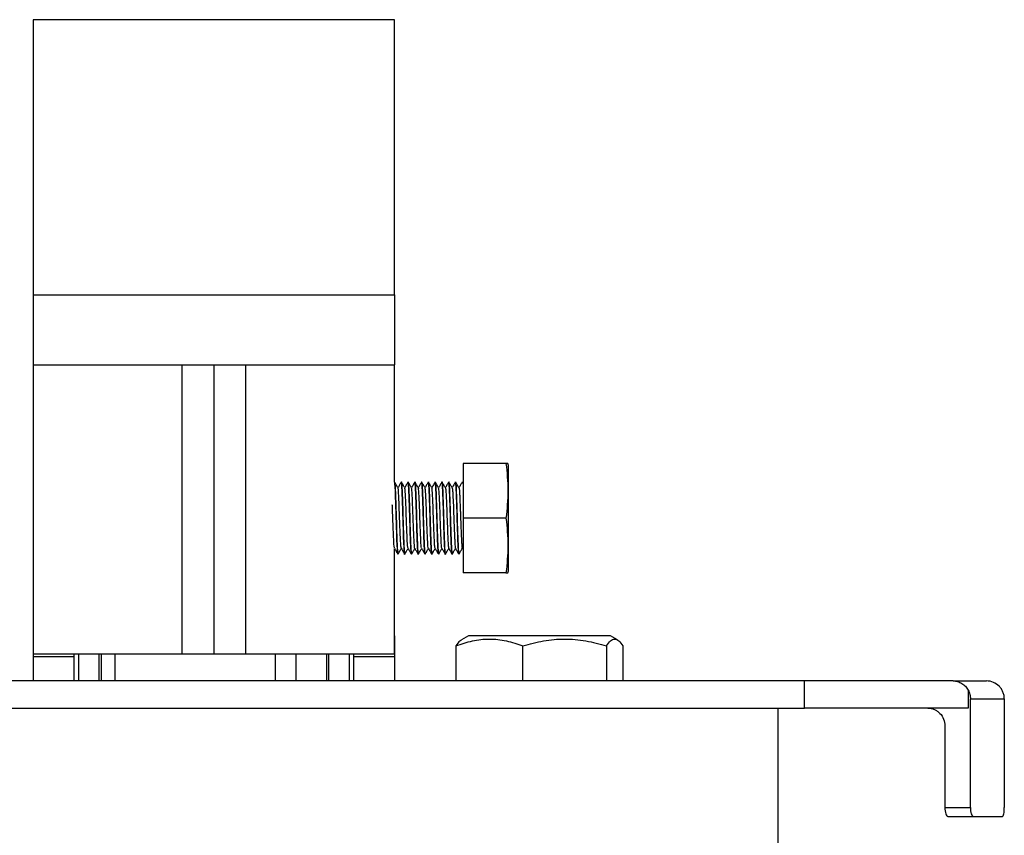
# Model space of a CAD drawing. Header units: millimetres. Extents: x -2663 to -856, y -563 to 1395.
# Tile 13 of 24: x -1712 to -1603, y 470 to 560. Entities that reach past the tile are written whole.
import ezdxf

# ---------------------------------------------------------------- set-up
doc = ezdxf.new("R2010")
doc.units = ezdxf.units.MM

msp = doc.modelspace()

# ---------------------------------------------------------------- linework, layer by layer
at = {"color": 7, "linetype": 'Continuous', "lineweight": 25}
for p, q in [((-1670.93, 559.86), (-1710.93, 559.86)), ((-1710.93, 529.4), (-1670.93, 529.4)), ((-1710.93, 521.65), (-1710.93, 496.11)), ((-1710.93, 521.65), (-1694.42, 521.65)), ((-1694.42, 489.65), (-1694.42, 521.65)), ((-1694.42, 521.65), (-1690.93, 521.65)), ((-1690.93, 521.65), (-1690.93, 489.65)), ((-1690.93, 521.65), (-1687.44, 521.65)), ((-1687.44, 521.65), (-1687.44, 489.65)), ((-1687.44, 521.65), (-1670.93, 521.65)), ((-1670.93, 508.65), (-1670.93, 521.65)), ((-1663.31, 510.74), (-1663.31, 504.67)), ((-1658.58, 510.74), (-1663.31, 510.74)), ((-1658.37, 510.74), (-1658.58, 510.74)), ((-1658.31, 510.5), (-1658.37, 510.74)), ((-1670.91, 508.67), (-1670.92, 508.67)), ((-1670.16, 508.67), (-1670.17, 508.67)), ((-1669.41, 508.67), (-1669.42, 508.67)), ((-1668.66, 508.67), (-1668.67, 508.67)), ((-1667.91, 508.67), (-1667.92, 508.67)), ((-1667.16, 508.67), (-1667.17, 508.67)), ((-1666.41, 508.67), (-1666.42, 508.67)), ((-1665.66, 508.67), (-1665.67, 508.67)), ((-1664.91, 508.67), (-1664.92, 508.67)), ((-1664.16, 508.67), (-1664.17, 508.67)), ((-1663.41, 508.67), (-1663.42, 508.67)), ((-1663.42, 508.61), (-1663.42, 508.61)), ((-1663.4, 508.63), (-1663.41, 508.62)), ((-1663.31, 508.5), (-1663.4, 508.66)), ((-1658.58, 504.67), (-1663.31, 504.67)), ((-1663.31, 504.67), (-1663.31, 498.61)), ((-1670.93, 501.28), (-1670.91, 501.31)), ((-1670.93, 496.11), (-1670.93, 501.29)), ((-1670.54, 500.67), (-1670.54, 500.67)), ((-1669.79, 500.67), (-1669.79, 500.67)), ((-1669.04, 500.67), (-1669.04, 500.67)), ((-1668.29, 500.67), (-1668.29, 500.67)), ((-1667.54, 500.67), (-1667.54, 500.67)), ((-1666.79, 500.67), (-1666.79, 500.67)), ((-1666.04, 500.67), (-1666.04, 500.67)), ((-1665.29, 500.67), (-1665.29, 500.67)), ((-1664.54, 500.67), (-1664.54, 500.67)), ((-1663.79, 500.67), (-1663.79, 500.67)), ((-1658.58, 498.61), (-1663.31, 498.61)), ((-1658.37, 498.61), (-1658.31, 498.85)), ((-1710.93, 496.11), (-1710.93, 489.65)), ((-1670.93, 489.65), (-1670.93, 496.11)), ((-1710.93, 491.64), (-1710.93, 489.32)), ((-1670.93, 491.64), (-1670.93, 489.32)), ((-1662.74, 491.65), (-1663.51, 491.2)), ((-1647, 491.65), (-1662.74, 491.65)), ((-1646.23, 491.2), (-1647, 491.65)), ((-1710.93, 489.65), (-1694.42, 489.65)), ((-1706.4, 489.32), (-1706.4, 489.65)), ((-1705.93, 489.65), (-1705.93, 486.65)), ((-1703.42, 489.65), (-1703.42, 486.65)), ((-1701.84, 486.65), (-1701.84, 489.65)), ((-1694.42, 489.65), (-1690.93, 489.65)), ((-1690.93, 489.65), (-1687.44, 489.65)), ((-1687.44, 489.65), (-1670.93, 489.65)), ((-1684.12, 489.65), (-1684.12, 486.65)), ((-1681.81, 486.65), (-1681.81, 489.65)), ((-1678.44, 489.65), (-1678.44, 486.65)), ((-1675.93, 489.65), (-1675.93, 486.65)), ((-1675.47, 489.65), (-1675.47, 489.32)), ((-1664.12, 490.53), (-1664.12, 486.65)), ((-1656.7, 486.65), (-1656.7, 490.53)), ((-1647.44, 490.53), (-1647.44, 486.65)), ((-1645.62, 490.53), (-1645.62, 486.65)), ((-1706.4, 489.32), (-1710.93, 489.32)), ((-1670.93, 489.32), (-1675.47, 489.32)), ((-1625.52, 486.65), (-1765.93, 486.65)), ((-1625.52, 483.65), (-1625.52, 486.65)), ((-1609.06, 486.65), (-1625.52, 486.65)), ((-1607.38, 485.63), (-1607.38, 483.65)), ((-1607.14, 484.65), (-1603.38, 484.65)), ((-1607.14, 472.65), (-1607.14, 484.65)), ((-1603.38, 484.65), (-1603.38, 472.65)), ((-1765.93, 483.65), (-1625.52, 483.65)), ((-1628.43, 467.65), (-1628.43, 483.65)), ((-1607.38, 483.65), (-1625.52, 483.65)), ((-1609.96, 481.65), (-1609.96, 472.65)), ((-1609.96, 472.65), (-1607.14, 472.65)), ((-1609.63, 471.65), (-1606.81, 471.65)), ((-1606.81, 471.65), (-1603.57, 471.65))]:
    msp.add_line(p, q, dxfattribs=at)
at = {"color": 8, "linetype": 'Continuous', "lineweight": 25}
for p, q in [((-1703.64, 486.65), (-1703.64, 489.65)), ((-1678.22, 489.65), (-1678.22, 486.65))]:
    msp.add_line(p, q, dxfattribs=at)
at = {"color": 7, "linetype": 'Continuous', "lineweight": 25, "flags": 128}
for points in [[(-1710.93, 559.86), (-1710.93, 559.86), (-1710.93, 559.65), (-1710.93, 559.08), (-1710.93, 558.15), (-1710.93, 556.85), (-1710.93, 555.21), (-1710.93, 553.2), (-1710.93, 550.84), (-1710.93, 548.13), (-1710.93, 545.07), (-1710.93, 541.67), (-1710.93, 537.92), (-1710.93, 533.83), (-1710.93, 529.4)], [(-1670.93, 529.4), (-1670.93, 533.83), (-1670.93, 537.92), (-1670.93, 541.67), (-1670.93, 545.07), (-1670.93, 548.13), (-1670.93, 550.84), (-1670.93, 553.2), (-1670.93, 555.21), (-1670.93, 556.85), (-1670.93, 558.15), (-1670.93, 559.08), (-1670.93, 559.65), (-1670.93, 559.86), (-1670.93, 559.86)], [(-1710.93, 529.4), (-1710.93, 527.6), (-1710.93, 526.03), (-1710.93, 524.7), (-1710.93, 523.6), (-1710.93, 522.75), (-1710.93, 522.14), (-1710.93, 521.77), (-1710.93, 521.65)], [(-1670.93, 529.4), (-1670.93, 527.6), (-1670.93, 526.03), (-1670.93, 524.7), (-1670.93, 523.6), (-1670.93, 522.75), (-1670.93, 522.14), (-1670.93, 521.77), (-1670.93, 521.65)], [(-1658.31, 498.85), (-1658.31, 498.9), (-1658.31, 499.26), (-1658.31, 499.96), (-1658.31, 500.96), (-1658.31, 502.19), (-1658.31, 503.58), (-1658.31, 505.04), (-1658.31, 506.47), (-1658.31, 507.79), (-1658.31, 508.92), (-1658.31, 509.78), (-1658.31, 510.31), (-1658.31, 510.5)], [(-1710.93, 489.32), (-1710.93, 488.34), (-1710.93, 487.46), (-1710.93, 486.69), (-1710.93, 486.65)], [(-1706.4, 486.65), (-1706.4, 486.69), (-1706.4, 487.46), (-1706.4, 488.34), (-1706.4, 489.32)], [(-1675.47, 489.32), (-1675.47, 488.34), (-1675.47, 487.46), (-1675.47, 486.69), (-1675.47, 486.65)], [(-1670.93, 489.32), (-1670.93, 488.34), (-1670.93, 487.46), (-1670.93, 486.69), (-1670.93, 486.65)]]:
    msp.add_lwpolyline(points, dxfattribs=at)
at = {"color": 7, "linetype": 'Continuous', "lineweight": 25}
for points in [[(-1658.58, 510.74), (-1658.45, 509.73), (-1658.28, 507.7), (-1658.45, 505.68), (-1658.58, 504.67)], [(-1658.58, 504.67), (-1658.45, 503.66), (-1658.28, 501.64), (-1658.45, 499.62), (-1658.58, 498.61)], [(-1609.06, 486.65), (-1607.45, 486.65), (-1606.21, 486.65), (-1605.35, 486.65)]]:
    msp.add_open_spline(points, degree=3, dxfattribs=at)
for points, knots in [([(-1670.92, 508.66), (-1670.91, 508.63), (-1670.88, 508.58), (-1670.84, 508), (-1670.81, 507.11), (-1670.77, 505.95), (-1670.74, 505.1), (-1670.73, 504.67)], [0, 0, 0, 0, 0.184542, 0.388407, 0.592271, 0.796136, 1, 1, 1, 1]), ([(-1670.53, 508.02), (-1670.59, 508.13), (-1670.72, 508.35), (-1670.84, 508.56), (-1670.91, 508.67)], [0, 0, 0, 0, 0.499954, 1, 1, 1, 1]), ([(-1670.72, 504.67), (-1670.74, 505.2), (-1670.75, 505.72), (-1670.79, 506.69), (-1670.8, 507.13), (-1670.83, 507.87), (-1670.85, 508.17), (-1670.88, 508.57), (-1670.9, 508.67), (-1670.91, 508.67)], [0, 0, 0, 0, 0.25, 0.25, 0.5, 0.5, 0.75, 0.75, 1, 1, 1, 1]), ([(-1670.17, 508.67), (-1670.23, 508.56), (-1670.36, 508.35), (-1670.48, 508.14), (-1670.54, 508.04)], [0, 0, 0, 0, 0.5123928, 1, 1, 1, 1]), ([(-1670.17, 508.63), (-1670.17, 508.65), (-1670.15, 508.77), (-1670.12, 508.43), (-1670.07, 507.59), (-1670.03, 506.24), (-1669.99, 505.2), (-1669.98, 504.67)], [0, 0, 0, 0, 0.031035, 0.273276, 0.515517, 0.757759, 1, 1, 1, 1]), ([(-1669.78, 508.02), (-1669.84, 508.13), (-1669.97, 508.34), (-1670.09, 508.56), (-1670.16, 508.67)], [0, 0, 0, 0, 0.49994, 1, 1, 1, 1]), ([(-1669.97, 504.67), (-1669.99, 505.2), (-1670, 505.72), (-1670.04, 506.69), (-1670.05, 507.13), (-1670.08, 507.87), (-1670.1, 508.17), (-1670.13, 508.57), (-1670.15, 508.67), (-1670.16, 508.67)], [0, 0, 0, 0, 0.25, 0.25, 0.5, 0.5, 0.75, 0.75, 1, 1, 1, 1]), ([(-1669.42, 508.67), (-1669.48, 508.56), (-1669.61, 508.35), (-1669.73, 508.14), (-1669.79, 508.04)], [0, 0, 0, 0, 0.5148612, 1, 1, 1, 1]), ([(-1669.42, 508.62), (-1669.42, 508.64), (-1669.4, 508.78), (-1669.37, 508.43), (-1669.32, 507.58), (-1669.28, 506.24), (-1669.24, 505.2), (-1669.23, 504.67)], [0, 0, 0, 0, 0.0391, 0.279325, 0.51955, 0.759775, 1, 1, 1, 1]), ([(-1669.22, 504.67), (-1669.24, 505.2), (-1669.25, 505.72), (-1669.29, 506.69), (-1669.3, 507.13), (-1669.33, 507.87), (-1669.35, 508.17), (-1669.38, 508.57), (-1669.4, 508.67), (-1669.41, 508.67)], [0, 0, 0, 0, 0.25, 0.25, 0.5, 0.5, 0.75, 0.75, 1, 1, 1, 1]), ([(-1669.03, 508.02), (-1669.09, 508.13), (-1669.22, 508.34), (-1669.34, 508.56), (-1669.4, 508.67)], [0, 0, 0, 0, 0.49994, 1, 1, 1, 1]), ([(-1668.67, 508.67), (-1668.73, 508.56), (-1668.86, 508.35), (-1668.98, 508.14), (-1669.04, 508.04)], [0, 0, 0, 0, 0.513515, 1, 1, 1, 1]), ([(-1668.67, 508.63), (-1668.67, 508.65), (-1668.65, 508.78), (-1668.62, 508.43), (-1668.57, 507.59), (-1668.53, 506.24), (-1668.49, 505.2), (-1668.48, 504.67)], [0, 0, 0, 0, 0.034137, 0.275603, 0.517069, 0.758534, 1, 1, 1, 1]), ([(-1668.28, 508.02), (-1668.34, 508.13), (-1668.47, 508.34), (-1668.59, 508.56), (-1668.66, 508.67)], [0, 0, 0, 0, 0.499953, 1, 1, 1, 1]), ([(-1668.47, 504.67), (-1668.49, 505.2), (-1668.5, 505.72), (-1668.54, 506.69), (-1668.55, 507.13), (-1668.58, 507.87), (-1668.6, 508.17), (-1668.63, 508.57), (-1668.65, 508.67), (-1668.66, 508.67)], [0, 0, 0, 0, 0.25, 0.25, 0.5, 0.5, 0.75, 0.75, 1, 1, 1, 1]), ([(-1667.92, 508.67), (-1667.98, 508.56), (-1668.11, 508.35), (-1668.23, 508.14), (-1668.29, 508.04)], [0, 0, 0, 0, 0.511394, 1, 1, 1, 1]), ([(-1667.92, 508.67), (-1667.9, 508.67), (-1667.89, 508.57), (-1667.85, 508.17), (-1667.84, 507.87), (-1667.81, 507.13), (-1667.79, 506.69), (-1667.76, 505.72), (-1667.74, 505.2), (-1667.73, 504.67)], [0, 0, 0, 0, 0.25, 0.25, 0.5, 0.5, 0.75, 0.75, 1, 1, 1, 1]), ([(-1667.53, 508.02), (-1667.59, 508.13), (-1667.72, 508.35), (-1667.84, 508.56), (-1667.91, 508.67)], [0, 0, 0, 0, 0.499956, 1, 1, 1, 1]), ([(-1667.72, 504.67), (-1667.74, 505.2), (-1667.75, 505.72), (-1667.79, 506.69), (-1667.8, 507.13), (-1667.83, 507.87), (-1667.85, 508.17), (-1667.88, 508.57), (-1667.9, 508.67), (-1667.91, 508.67)], [0, 0, 0, 0, 0.25, 0.25, 0.5, 0.5, 0.75, 0.75, 1, 1, 1, 1]), ([(-1667.17, 508.67), (-1667.23, 508.56), (-1667.36, 508.35), (-1667.48, 508.14), (-1667.54, 508.04)], [0, 0, 0, 0, 0.512083, 1, 1, 1, 1]), ([(-1667.17, 508.64), (-1667.17, 508.65), (-1667.15, 508.77), (-1667.12, 508.43), (-1667.07, 507.59), (-1667.03, 506.24), (-1666.99, 505.2), (-1666.98, 504.67)], [0, 0, 0, 0, 0.0298834, 0.2724125, 0.5149417, 0.7574709, 1, 1, 1, 1]), ([(-1666.78, 508.02), (-1666.84, 508.13), (-1666.97, 508.35), (-1667.1, 508.56), (-1667.16, 508.67)], [0, 0, 0, 0, 0.4999399, 1, 1, 1, 1]), ([(-1666.97, 504.67), (-1666.99, 505.2), (-1667, 505.72), (-1667.04, 506.69), (-1667.05, 507.13), (-1667.08, 507.87), (-1667.1, 508.17), (-1667.13, 508.57), (-1667.15, 508.67), (-1667.16, 508.67)], [0, 0, 0, 0, 0.25, 0.25, 0.5, 0.5, 0.75, 0.75, 1, 1, 1, 1]), ([(-1666.42, 508.67), (-1666.48, 508.56), (-1666.61, 508.35), (-1666.73, 508.14), (-1666.79, 508.04)], [0, 0, 0, 0, 0.514752, 1, 1, 1, 1]), ([(-1666.42, 508.62), (-1666.42, 508.64), (-1666.4, 508.78), (-1666.37, 508.43), (-1666.32, 507.58), (-1666.28, 506.24), (-1666.24, 505.2), (-1666.23, 504.67)], [0, 0, 0, 0, 0.038973, 0.27923, 0.519487, 0.759743, 1, 1, 1, 1]), ([(-1666.03, 508.02), (-1666.09, 508.13), (-1666.22, 508.34), (-1666.34, 508.56), (-1666.41, 508.67)], [0, 0, 0, 0, 0.499938, 1, 1, 1, 1]), ([(-1666.22, 504.67), (-1666.24, 505.2), (-1666.25, 505.72), (-1666.29, 506.69), (-1666.3, 507.13), (-1666.33, 507.87), (-1666.35, 508.17), (-1666.38, 508.57), (-1666.4, 508.67), (-1666.41, 508.67)], [0, 0, 0, 0, 0.25, 0.25, 0.5, 0.5, 0.75, 0.75, 1, 1, 1, 1]), ([(-1665.67, 508.67), (-1665.73, 508.56), (-1665.86, 508.35), (-1665.98, 508.14), (-1666.04, 508.04)], [0, 0, 0, 0, 0.513765, 1, 1, 1, 1]), ([(-1665.67, 508.63), (-1665.67, 508.65), (-1665.65, 508.78), (-1665.62, 508.43), (-1665.57, 507.59), (-1665.53, 506.24), (-1665.49, 505.2), (-1665.48, 504.67)], [0, 0, 0, 0, 0.0349996, 0.2762497, 0.5174998, 0.7587499, 1, 1, 1, 1]), ([(-1665.28, 508.02), (-1665.34, 508.13), (-1665.47, 508.35), (-1665.6, 508.57), (-1665.66, 508.68)], [0, 0, 0, 0, 0.499939, 1, 1, 1, 1]), ([(-1665.47, 504.67), (-1665.49, 505.2), (-1665.5, 505.72), (-1665.54, 506.69), (-1665.55, 507.13), (-1665.58, 507.87), (-1665.6, 508.17), (-1665.63, 508.57), (-1665.65, 508.67), (-1665.66, 508.67)], [0, 0, 0, 0, 0.25, 0.25, 0.5, 0.5, 0.75, 0.75, 1, 1, 1, 1]), ([(-1664.92, 508.67), (-1664.98, 508.56), (-1665.11, 508.35), (-1665.23, 508.14), (-1665.29, 508.03)], [0, 0, 0, 0, 0.512824, 1, 1, 1, 1]), ([(-1664.92, 508.64), (-1664.92, 508.65), (-1664.9, 508.77), (-1664.87, 508.43), (-1664.82, 507.59), (-1664.78, 506.24), (-1664.74, 505.2), (-1664.73, 504.67)], [0, 0, 0, 0, 0.030206, 0.272654, 0.515103, 0.757551, 1, 1, 1, 1]), ([(-1664.53, 508.02), (-1664.59, 508.13), (-1664.72, 508.35), (-1664.85, 508.57), (-1664.91, 508.68)], [0, 0, 0, 0, 0.499952, 1, 1, 1, 1]), ([(-1664.72, 504.67), (-1664.74, 505.2), (-1664.75, 505.72), (-1664.79, 506.69), (-1664.8, 507.13), (-1664.83, 507.87), (-1664.85, 508.17), (-1664.88, 508.57), (-1664.9, 508.67), (-1664.91, 508.67)], [0, 0, 0, 0, 0.25, 0.25, 0.5, 0.5, 0.75, 0.75, 1, 1, 1, 1]), ([(-1664.17, 508.67), (-1664.23, 508.56), (-1664.36, 508.35), (-1664.48, 508.14), (-1664.54, 508.03)], [0, 0, 0, 0, 0.514148, 1, 1, 1, 1]), ([(-1664.17, 508.63), (-1664.17, 508.64), (-1664.15, 508.78), (-1664.12, 508.43), (-1664.07, 507.59), (-1664.03, 506.24), (-1663.99, 505.2), (-1663.98, 504.67)], [0, 0, 0, 0, 0.0359294, 0.276947, 0.5179647, 0.7589824, 1, 1, 1, 1]), ([(-1663.78, 508.02), (-1663.84, 508.13), (-1663.97, 508.35), (-1664.1, 508.56), (-1664.16, 508.67)], [0, 0, 0, 0, 0.4999474, 1, 1, 1, 1]), ([(-1663.97, 504.67), (-1663.99, 505.2), (-1664, 505.72), (-1664.04, 506.69), (-1664.05, 507.13), (-1664.08, 507.87), (-1664.1, 508.17), (-1664.13, 508.57), (-1664.15, 508.67), (-1664.16, 508.67)], [0, 0, 0, 0, 0.25, 0.25, 0.5, 0.5, 0.75, 0.75, 1, 1, 1, 1]), ([(-1663.42, 508.67), (-1663.48, 508.56), (-1663.61, 508.35), (-1663.73, 508.14), (-1663.79, 508.03)], [0, 0, 0, 0, 0.511571, 1, 1, 1, 1]), ([(-1670.17, 501.36), (-1670.17, 501.35), (-1670.19, 501.31), (-1670.22, 501.7), (-1670.27, 502.5), (-1670.32, 503.66), (-1670.36, 504.95), (-1670.41, 506.21), (-1670.45, 507.23), (-1670.49, 507.89), (-1670.52, 507.96), (-1670.53, 507.98)], [0, 0, 0, 0, 0.018676, 0.144768, 0.270859, 0.396949, 0.523038, 0.649126, 0.775213, 0.9013, 1, 1, 1, 1]), ([(-1669.42, 501.38), (-1669.43, 501.4), (-1669.46, 501.44), (-1669.5, 502.04), (-1669.54, 503.04), (-1669.59, 504.28), (-1669.63, 505.58), (-1669.68, 506.75), (-1669.72, 507.6), (-1669.76, 508.02), (-1669.78, 507.98), (-1669.78, 507.98)], [0, 0, 0, 0, 0.081107, 0.207356, 0.333606, 0.459857, 0.586109, 0.712362, 0.838616, 0.964871, 1, 1, 1, 1]), ([(-1668.67, 501.36), (-1668.67, 501.35), (-1668.69, 501.3), (-1668.72, 501.68), (-1668.77, 502.48), (-1668.81, 503.63), (-1668.86, 504.92), (-1668.91, 506.18), (-1668.95, 507.21), (-1668.99, 507.88), (-1669.02, 507.95), (-1669.03, 507.98)], [0, 0, 0, 0, 0.020012, 0.146221, 0.272431, 0.39864, 0.524849, 0.651057, 0.777264, 0.90347, 1, 1, 1, 1]), ([(-1667.92, 501.37), (-1667.93, 501.39), (-1667.96, 501.42), (-1668, 502.02), (-1668.04, 503.01), (-1668.09, 504.25), (-1668.13, 505.55), (-1668.18, 506.73), (-1668.22, 507.58), (-1668.26, 508.01), (-1668.28, 507.98), (-1668.28, 507.97)], [0, 0, 0, 0, 0.085016, 0.211108, 0.337201, 0.463295, 0.58939, 0.715485, 0.841581, 0.967677, 1, 1, 1, 1]), ([(-1667.17, 501.35), (-1667.17, 501.34), (-1667.19, 501.3), (-1667.22, 501.67), (-1667.27, 502.45), (-1667.31, 503.6), (-1667.36, 504.89), (-1667.4, 506.15), (-1667.45, 507.19), (-1667.49, 507.88), (-1667.52, 507.95), (-1667.53, 507.99)], [0, 0, 0, 0, 0.0132, 0.139259, 0.265316, 0.391372, 0.517427, 0.643481, 0.769534, 0.895587, 1, 1, 1, 1]), ([(-1666.42, 501.38), (-1666.43, 501.4), (-1666.46, 501.43), (-1666.49, 502.01), (-1666.54, 502.98), (-1666.59, 504.22), (-1666.63, 505.52), (-1666.68, 506.7), (-1666.72, 507.57), (-1666.76, 508.01), (-1666.78, 507.98), (-1666.78, 507.97)], [0, 0, 0, 0, 0.074685, 0.200938, 0.32719, 0.453443, 0.579697, 0.705952, 0.832207, 0.958464, 1, 1, 1, 1]), ([(-1665.67, 501.34), (-1665.67, 501.34), (-1665.69, 501.29), (-1665.72, 501.66), (-1665.77, 502.43), (-1665.81, 503.57), (-1665.86, 504.86), (-1665.9, 506.12), (-1665.95, 507.17), (-1665.99, 507.86), (-1666.02, 507.95), (-1666.03, 507.99)], [0, 0, 0, 0, 0.008491, 0.135337, 0.262184, 0.389033, 0.515881, 0.642729, 0.769578, 0.896425, 1, 1, 1, 1]), ([(-1665.28, 508), (-1665.28, 508), (-1665.27, 508.01), (-1665.27, 507.97), (-1665.25, 507.9), (-1665.24, 507.79), (-1665.22, 507.48), (-1665.19, 507.06), (-1665.16, 506.24), (-1665.13, 505.49), (-1665.11, 504.83), (-1665.08, 504.17), (-1665.05, 503.31), (-1665.02, 502.45), (-1664.98, 501.8), (-1664.95, 501.41), (-1664.93, 501.37), (-1664.92, 501.35)], [0, 0, 0, 0, 0.035195, 0.047599, 0.049049, 0.141906, 0.147144, 0.245196, 0.343234, 0.441273, 0.475876, 0.539566, 0.637605, 0.735645, 0.833683, 0.931723, 1, 1, 1, 1]), ([(-1664.53, 507.99), (-1664.53, 508), (-1664.52, 508), (-1664.52, 507.97), (-1664.51, 507.94), (-1664.5, 507.86), (-1664.48, 507.63), (-1664.46, 507.34), (-1664.44, 506.89), (-1664.41, 506.38), (-1664.39, 505.77), (-1664.38, 505.45), (-1664.38, 505.41), (-1664.37, 505.07), (-1664.34, 504.39), (-1664.31, 503.47), (-1664.28, 502.88), (-1664.27, 502.52), (-1664.25, 502.23), (-1664.24, 501.99), (-1664.23, 501.82), (-1664.22, 501.65), (-1664.2, 501.42), (-1664.18, 501.37), (-1664.17, 501.35)], [0, 0, 0, 0, 0.037785, 0.043698, 0.053871, 0.086998, 0.136178, 0.229203, 0.234323, 0.332414, 0.417056, 0.426602, 0.430144, 0.430636, 0.528678, 0.626804, 0.707574, 0.725054, 0.760591, 0.823392, 0.833919, 0.853827, 0.921728, 1, 1, 1, 1]), ([(-1663.78, 508.02), (-1663.78, 508.02), (-1663.76, 507.99), (-1663.74, 507.79), (-1663.72, 507.46), (-1663.71, 507.26), (-1663.7, 507.2), (-1663.7, 507.19), (-1663.69, 506.99), (-1663.68, 506.73), (-1663.66, 506.17), (-1663.64, 505.82), (-1663.63, 505.48), (-1663.63, 505.43), (-1663.62, 505.28), (-1663.61, 504.96), (-1663.59, 504.34), (-1663.56, 503.51), (-1663.52, 502.62), (-1663.49, 501.91), (-1663.45, 501.48), (-1663.43, 501.34), (-1663.42, 501.32), (-1663.41, 501.32), (-1663.41, 501.34), (-1663.41, 501.36)], [0, 0, 0, 0, 0.024022, 0.118214, 0.188028, 0.205986, 0.210718, 0.212408, 0.212618, 0.296085, 0.306914, 0.401107, 0.402739, 0.405592, 0.414963, 0.448363, 0.495588, 0.591103, 0.68575, 0.779514, 0.872395, 0.953196, 0.965231, 0.966717, 1, 1, 1, 1]), ([(-1670.92, 501.37), (-1670.93, 501.39), (-1670.96, 501.44), (-1671, 502.06), (-1671.04, 503.07), (-1671.09, 504.31), (-1671.13, 505.41), (-1671.15, 505.97), (-1671.16, 506.16)], [0, 0, 0, 0, 0.138039, 0.329528, 0.521017, 0.712508, 0.903999, 1, 1, 1, 1]), ([(-1670.73, 504.67), (-1670.71, 504.15), (-1670.7, 503.63), (-1670.67, 502.66), (-1670.65, 502.22), (-1670.62, 501.47), (-1670.6, 501.18), (-1670.57, 500.78), (-1670.56, 500.67), (-1670.54, 500.67)], [0, 0, 0, 0, 0.25, 0.25, 0.5, 0.5, 0.75, 0.75, 1, 1, 1, 1]), ([(-1670.54, 500.67), (-1670.55, 500.67), (-1670.57, 500.78), (-1670.6, 501.18), (-1670.61, 501.47), (-1670.65, 502.22), (-1670.66, 502.66), (-1670.69, 503.63), (-1670.71, 504.15), (-1670.72, 504.67)], [0, 0, 0, 0, 0.25, 0.25, 0.5, 0.5, 0.75, 0.75, 1, 1, 1, 1]), ([(-1669.98, 504.67), (-1669.96, 504.15), (-1669.95, 503.63), (-1669.92, 502.66), (-1669.9, 502.22), (-1669.87, 501.47), (-1669.85, 501.18), (-1669.82, 500.78), (-1669.81, 500.67), (-1669.79, 500.67)], [0, 0, 0, 0, 0.25, 0.25, 0.5, 0.5, 0.75, 0.75, 1, 1, 1, 1]), ([(-1669.78, 500.71), (-1669.78, 500.7), (-1669.8, 500.57), (-1669.83, 500.92), (-1669.88, 501.76), (-1669.93, 503.11), (-1669.96, 504.15), (-1669.97, 504.67)], [0, 0, 0, 0, 0.031702, 0.273777, 0.515851, 0.757926, 1, 1, 1, 1]), ([(-1669.23, 504.67), (-1669.21, 504.15), (-1669.2, 503.63), (-1669.17, 502.66), (-1669.15, 502.22), (-1669.12, 501.47), (-1669.1, 501.18), (-1669.07, 500.78), (-1669.06, 500.67), (-1669.04, 500.67)], [0, 0, 0, 0, 0.25, 0.25, 0.5, 0.5, 0.75, 0.75, 1, 1, 1, 1]), ([(-1669.04, 500.72), (-1669.04, 500.71), (-1669.06, 500.63), (-1669.09, 501.02), (-1669.13, 501.89), (-1669.18, 503.19), (-1669.21, 504.18), (-1669.22, 504.67)], [0, 0, 0, 0, 0.0521958, 0.2891469, 0.526098, 0.763049, 1, 1, 1, 1]), ([(-1668.48, 504.67), (-1668.46, 504.18), (-1668.43, 503.19), (-1668.39, 501.89), (-1668.35, 501.02), (-1668.31, 500.63), (-1668.3, 500.71), (-1668.29, 500.72)], [0, 0, 0, 0, 0.236951, 0.473902, 0.710853, 0.947804, 1, 1, 1, 1]), ([(-1668.28, 500.72), (-1668.28, 500.7), (-1668.3, 500.57), (-1668.33, 500.92), (-1668.38, 501.76), (-1668.43, 503.11), (-1668.46, 504.15), (-1668.47, 504.67)], [0, 0, 0, 0, 0.034602, 0.275951, 0.517301, 0.75865, 1, 1, 1, 1]), ([(-1667.73, 504.67), (-1667.71, 504.15), (-1667.7, 503.63), (-1667.67, 502.66), (-1667.65, 502.22), (-1667.62, 501.47), (-1667.6, 501.18), (-1667.57, 500.78), (-1667.56, 500.67), (-1667.54, 500.67)], [0, 0, 0, 0, 0.25, 0.25, 0.5, 0.5, 0.75, 0.75, 1, 1, 1, 1]), ([(-1667.54, 500.67), (-1667.55, 500.67), (-1667.57, 500.78), (-1667.6, 501.18), (-1667.61, 501.47), (-1667.65, 502.22), (-1667.66, 502.66), (-1667.69, 503.63), (-1667.71, 504.15), (-1667.72, 504.67)], [0, 0, 0, 0, 0.25, 0.25, 0.5, 0.5, 0.75, 0.75, 1, 1, 1, 1]), ([(-1666.98, 504.67), (-1666.96, 504.15), (-1666.95, 503.63), (-1666.92, 502.66), (-1666.9, 502.22), (-1666.87, 501.47), (-1666.85, 501.18), (-1666.82, 500.78), (-1666.81, 500.67), (-1666.79, 500.67)], [0, 0, 0, 0, 0.25, 0.25, 0.5, 0.5, 0.75, 0.75, 1, 1, 1, 1]), ([(-1666.78, 500.71), (-1666.78, 500.7), (-1666.8, 500.57), (-1666.83, 500.92), (-1666.88, 501.76), (-1666.93, 503.11), (-1666.96, 504.15), (-1666.97, 504.67)], [0, 0, 0, 0, 0.030668, 0.273001, 0.515334, 0.757667, 1, 1, 1, 1]), ([(-1666.23, 504.67), (-1666.21, 504.15), (-1666.2, 503.63), (-1666.17, 502.66), (-1666.15, 502.22), (-1666.12, 501.47), (-1666.1, 501.18), (-1666.07, 500.78), (-1666.06, 500.67), (-1666.04, 500.67)], [0, 0, 0, 0, 0.25, 0.25, 0.5, 0.5, 0.75, 0.75, 1, 1, 1, 1]), ([(-1666.04, 500.71), (-1666.04, 500.71), (-1666.06, 500.7), (-1666.09, 501.04), (-1666.12, 501.66), (-1666.16, 502.53), (-1666.19, 503.56), (-1666.21, 504.3), (-1666.22, 504.67)], [0, 0, 0, 0, 0.111729, 0.289384, 0.467038, 0.644692, 0.822346, 1, 1, 1, 1]), ([(-1665.48, 504.67), (-1665.47, 504.3), (-1665.45, 503.56), (-1665.41, 502.53), (-1665.38, 501.66), (-1665.35, 501.04), (-1665.32, 500.7), (-1665.3, 500.71), (-1665.29, 500.71)], [0, 0, 0, 0, 0.177654, 0.355308, 0.532962, 0.710616, 0.888271, 1, 1, 1, 1]), ([(-1665.28, 500.72), (-1665.28, 500.7), (-1665.3, 500.57), (-1665.33, 500.92), (-1665.38, 501.76), (-1665.43, 503.11), (-1665.46, 504.15), (-1665.47, 504.67)], [0, 0, 0, 0, 0.0359066, 0.27693, 0.5179533, 0.7589766, 1, 1, 1, 1]), ([(-1664.73, 504.67), (-1664.71, 504.15), (-1664.7, 503.63), (-1664.67, 502.66), (-1664.65, 502.22), (-1664.62, 501.47), (-1664.6, 501.18), (-1664.57, 500.78), (-1664.56, 500.67), (-1664.54, 500.67)], [0, 0, 0, 0, 0.25, 0.25, 0.5, 0.5, 0.75, 0.75, 1, 1, 1, 1]), ([(-1664.53, 500.72), (-1664.53, 500.7), (-1664.55, 500.57), (-1664.58, 500.92), (-1664.63, 501.76), (-1664.68, 503.11), (-1664.71, 504.15), (-1664.72, 504.67)], [0, 0, 0, 0, 0.038282, 0.278712, 0.519141, 0.75957, 1, 1, 1, 1]), ([(-1663.98, 504.67), (-1663.97, 504.21), (-1663.94, 503.28), (-1663.9, 502.04), (-1663.85, 501.15), (-1663.82, 500.69), (-1663.8, 500.72), (-1663.79, 500.73)], [0, 0, 0, 0, 0.222669, 0.445338, 0.668007, 0.890676, 1, 1, 1, 1]), ([(-1663.78, 500.73), (-1663.79, 500.71), (-1663.81, 500.67), (-1663.85, 501.16), (-1663.89, 502.06), (-1663.93, 503.29), (-1663.96, 504.21), (-1663.97, 504.67)], [0, 0, 0, 0, 0.151591, 0.363693, 0.575796, 0.787898, 1, 1, 1, 1]), ([(-1670.92, 501.33), (-1670.86, 501.22), (-1670.73, 501), (-1670.61, 500.78), (-1670.54, 500.67)], [0, 0, 0, 0, 0.499951, 1, 1, 1, 1]), ([(-1670.53, 500.68), (-1670.47, 500.78), (-1670.35, 501), (-1670.22, 501.21), (-1670.16, 501.31)], [0, 0, 0, 0, 0.511154, 1, 1, 1, 1]), ([(-1670.17, 501.33), (-1670.11, 501.22), (-1669.99, 501), (-1669.86, 500.79), (-1669.8, 500.68)], [0, 0, 0, 0, 0.4999555, 1, 1, 1, 1]), ([(-1669.78, 500.68), (-1669.72, 500.79), (-1669.6, 501), (-1669.47, 501.21), (-1669.41, 501.31)], [0, 0, 0, 0, 0.513015, 1, 1, 1, 1]), ([(-1669.42, 501.33), (-1669.36, 501.22), (-1669.24, 501), (-1669.11, 500.79), (-1669.05, 500.68)], [0, 0, 0, 0, 0.499943, 1, 1, 1, 1]), ([(-1669.03, 500.68), (-1668.97, 500.79), (-1668.84, 501), (-1668.72, 501.21), (-1668.66, 501.31)], [0, 0, 0, 0, 0.515184, 1, 1, 1, 1]), ([(-1668.67, 501.33), (-1668.61, 501.22), (-1668.49, 501.01), (-1668.37, 500.81), (-1668.32, 500.71)], [0, 0, 0, 0, 0.528455, 1, 1, 1, 1]), ([(-1668.28, 500.68), (-1668.22, 500.78), (-1668.1, 501), (-1667.97, 501.21), (-1667.91, 501.31)], [0, 0, 0, 0, 0.513288, 1, 1, 1, 1]), ([(-1667.92, 501.33), (-1667.86, 501.22), (-1667.73, 501), (-1667.61, 500.78), (-1667.54, 500.67)], [0, 0, 0, 0, 0.49995, 1, 1, 1, 1]), ([(-1667.53, 500.67), (-1667.47, 500.78), (-1667.35, 500.99), (-1667.22, 501.21), (-1667.16, 501.31)], [0, 0, 0, 0, 0.511148, 1, 1, 1, 1]), ([(-1667.17, 501.33), (-1667.11, 501.22), (-1666.99, 501), (-1666.86, 500.79), (-1666.8, 500.68)], [0, 0, 0, 0, 0.499957, 1, 1, 1, 1]), ([(-1666.78, 500.67), (-1666.72, 500.78), (-1666.6, 501), (-1666.47, 501.21), (-1666.41, 501.31)], [0, 0, 0, 0, 0.512661, 1, 1, 1, 1]), ([(-1666.42, 501.33), (-1666.36, 501.22), (-1666.24, 501), (-1666.11, 500.79), (-1666.05, 500.68)], [0, 0, 0, 0, 0.499944, 1, 1, 1, 1]), ([(-1666.02, 500.69), (-1665.97, 500.79), (-1665.85, 501), (-1665.73, 501.21), (-1665.67, 501.31)], [0, 0, 0, 0, 0.486436, 1, 1, 1, 1]), ([(-1665.67, 501.33), (-1665.61, 501.22), (-1665.49, 501.01), (-1665.37, 500.8), (-1665.31, 500.7)], [0, 0, 0, 0, 0.520039, 1, 1, 1, 1]), ([(-1665.28, 500.68), (-1665.22, 500.79), (-1665.1, 501), (-1664.97, 501.21), (-1664.91, 501.31)], [0, 0, 0, 0, 0.514606, 1, 1, 1, 1]), ([(-1664.92, 501.33), (-1664.86, 501.22), (-1664.73, 501), (-1664.61, 500.78), (-1664.54, 500.67)], [0, 0, 0, 0, 0.499951, 1, 1, 1, 1]), ([(-1664.53, 500.68), (-1664.47, 500.79), (-1664.35, 501), (-1664.22, 501.21), (-1664.16, 501.31)], [0, 0, 0, 0, 0.515047, 1, 1, 1, 1]), ([(-1664.17, 501.33), (-1664.11, 501.22), (-1663.98, 501), (-1663.86, 500.78), (-1663.8, 500.67)], [0, 0, 0, 0, 0.499939, 1, 1, 1, 1]), ([(-1663.78, 500.68), (-1663.72, 500.78), (-1663.59, 501), (-1663.47, 501.22), (-1663.4, 501.33)], [0, 0, 0, 0, 0.5000511, 1, 1, 1, 1]), ([(-1658.58, 498.61), (-1658.44, 498.61), (-1658.3, 498.61), (-1658.37, 498.61), (-1658.37, 498.61)], [0, 0, 0, 0, 0.993299, 1, 1, 1, 1]), ([(-1664.12, 490.53), (-1663.51, 490.76), (-1662.9, 490.95), (-1661.67, 491.22), (-1661.05, 491.29), (-1660.1, 491.29), (-1659.78, 491.27), (-1659.16, 491.2), (-1658.84, 491.15), (-1657.91, 490.95), (-1657.3, 490.76), (-1656.7, 490.53)], [0, 0, 0, 0, 0.25, 0.25, 0.5, 0.5, 0.625, 0.625, 0.75, 0.75, 1, 1, 1, 1]), ([(-1663.5, 491.16), (-1663.57, 491.14), (-1663.78, 491.05), (-1663.98, 490.74), (-1664.12, 490.53)], [0, 0, 0, 0, 0.308976, 1, 1, 1, 1]), ([(-1656.7, 490.53), (-1655.94, 490.76), (-1655.18, 490.95), (-1653.64, 491.22), (-1652.87, 491.29), (-1651.69, 491.29), (-1651.29, 491.27), (-1650.51, 491.2), (-1650.12, 491.15), (-1648.96, 490.95), (-1648.2, 490.76), (-1647.44, 490.53)], [0, 0, 0, 0, 0.25, 0.25, 0.5, 0.5, 0.625, 0.625, 0.75, 0.75, 1, 1, 1, 1]), ([(-1647.44, 490.53), (-1647.29, 490.76), (-1647.14, 490.95), (-1646.84, 491.22), (-1646.69, 491.29), (-1646.45, 491.29), (-1646.38, 491.27), (-1646.22, 491.2), (-1646.15, 491.15), (-1645.92, 490.95), (-1645.77, 490.76), (-1645.62, 490.53)], [0, 0, 0, 0, 0.25, 0.25, 0.5, 0.5, 0.625, 0.625, 0.75, 0.75, 1, 1, 1, 1]), ([(-1609.06, 486.65), (-1608.88, 486.65), (-1608.71, 486.62), (-1608.39, 486.53), (-1608.23, 486.46), (-1607.94, 486.29), (-1607.8, 486.18), (-1607.57, 485.93), (-1607.47, 485.78), (-1607.38, 485.63)], [0, 0, 0, 0, 0.25, 0.25, 0.5, 0.5, 0.75, 0.75, 1, 1, 1, 1]), ([(-1603.38, 484.65), (-1603.38, 484.78), (-1603.39, 484.91), (-1603.44, 485.16), (-1603.48, 485.29), (-1603.58, 485.53), (-1603.64, 485.65), (-1603.78, 485.86), (-1603.87, 485.97), (-1604.14, 486.24), (-1604.36, 486.39), (-1604.83, 486.59), (-1605.09, 486.65), (-1605.35, 486.65)], [0, 0, 0, 0, 0.125, 0.125, 0.25, 0.25, 0.375, 0.375, 0.5, 0.5, 0.75, 0.75, 1, 1, 1, 1]), ([(-1607.38, 485.63), (-1607.3, 485.48), (-1607.24, 485.32), (-1607.16, 484.99), (-1607.14, 484.82), (-1607.14, 484.65)], [0, 0, 0, 0, 0.5, 0.5, 1, 1, 1, 1]), ([(-1611.85, 483.65), (-1611.72, 483.65), (-1611.6, 483.63), (-1611.36, 483.58), (-1611.24, 483.54), (-1611.01, 483.44), (-1610.9, 483.38), (-1610.7, 483.24), (-1610.6, 483.15), (-1610.34, 482.88), (-1610.2, 482.65), (-1610.01, 482.17), (-1609.96, 481.91), (-1609.96, 481.65)], [0, 0, 0, 0, 0.125, 0.125, 0.25, 0.25, 0.375, 0.375, 0.5, 0.5, 0.75, 0.75, 1, 1, 1, 1]), ([(-1609.96, 472.65), (-1609.96, 472.51), (-1609.96, 472.38), (-1609.92, 472.14), (-1609.9, 472.03), (-1609.8, 471.75), (-1609.72, 471.65), (-1609.63, 471.65)], [0, 0, 0, 0, 0.25, 0.25, 0.5, 0.5, 1, 1, 1, 1]), ([(-1607.14, 472.65), (-1607.14, 472.51), (-1607.13, 472.38), (-1607.1, 472.14), (-1607.07, 472.03), (-1606.98, 471.75), (-1606.89, 471.65), (-1606.81, 471.65)], [0, 0, 0, 0, 0.25, 0.25, 0.5, 0.5, 1, 1, 1, 1]), ([(-1603.57, 471.65), (-1603.54, 471.65), (-1603.52, 471.67), (-1603.47, 471.77), (-1603.45, 471.85), (-1603.4, 472.12), (-1603.38, 472.38), (-1603.38, 472.65)], [0, 0, 0, 0, 0.25, 0.25, 0.5, 0.5, 1, 1, 1, 1])]:
    msp.add_open_spline(points, degree=3, knots=knots, dxfattribs=at)

doc.saveas('drawing.dxf')
